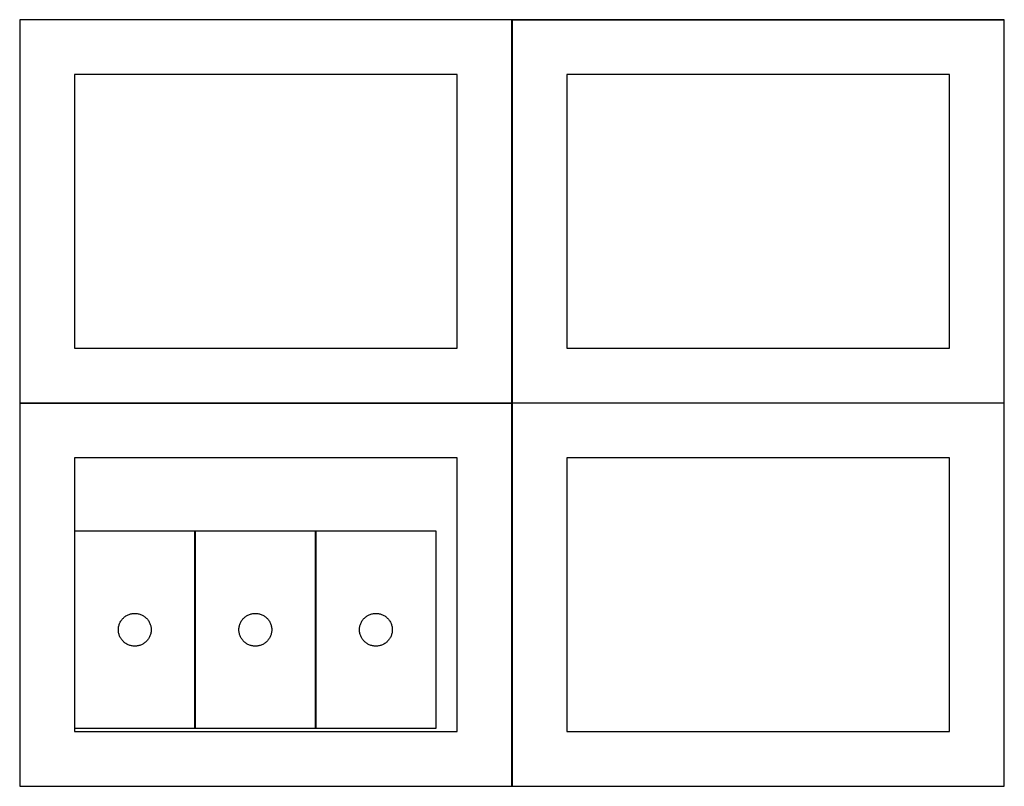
# Model space of a CAD drawing. Header units: millimetres. Extents: x 7 to 1493, y 7 to 2993.
# Tile 3 of 20: x 7 to 907, y 707 to 1407. Entities that reach past the tile are written whole.
import ezdxf

# ---------------------------------------------------------------- set-up
doc = ezdxf.new("R2010")
doc.units = ezdxf.units.MM
doc.layers.add('COMMON', color=5, linetype='CONTINUOUS', true_color=0x0000ff)
doc.layers.add('CUT', color=7, linetype='CONTINUOUS', true_color=0x000000)

msp = doc.modelspace()

# ---------------------------------------------------------------- linework, layer by layer
at = {"layer": 'COMMON'}
for p, q in [((456.524735, 1407.224784), (6.636257, 1407.224784)), ((456.624736, 1057.124783), (456.624736, 1407.124783)), ((456.836258, 1407.224783), (906.724736, 1407.224783)), ((6.524735, 1057.024782), (456.524735, 1057.024782)), ((456.624735, 1056.924782), (456.624735, 706.924782)), ((906.724736, 1057.024783), (456.724736, 1057.024783)), ((166.864862, 939.916673), (166.864862, 759.916673)), ((277.064863, 939.916673), (277.064863, 759.916673))]:
    msp.add_line(p, q, dxfattribs=at)
at = {"layer": 'CUT'}
for p, q in [((456.524735, 1407.124783), (6.524735, 1407.124783)), ((6.524735, 1407.124783), (6.524735, 1057.124783)), ((456.524735, 1057.124783), (456.524735, 1407.124783)), ((906.724736, 1407.124783), (456.724736, 1407.124783)), ((456.724736, 1407.124783), (456.724736, 1057.124783)), ((906.724736, 1057.124783), (906.724736, 1407.124783)), ((406.524735, 1357.124783), (56.524735, 1357.124783)), ((56.524735, 1357.124783), (56.524735, 1107.124783)), ((406.524735, 1107.124783), (406.524735, 1357.124783)), ((856.724736, 1357.124783), (506.724736, 1357.124783)), ((506.724736, 1357.124783), (506.724736, 1107.124783)), ((856.724736, 1107.124783), (856.724736, 1357.124783)), ((56.524735, 1107.124783), (406.524735, 1107.124783)), ((506.724736, 1107.124783), (856.724736, 1107.124783)), ((6.524735, 1057.124783), (456.524735, 1057.124783)), ((456.524735, 1056.924782), (6.524735, 1056.924782)), ((6.524735, 1056.924782), (6.524735, 706.924782)), ((456.524735, 706.924782), (456.524735, 1056.924782)), ((456.724736, 1057.124783), (906.724736, 1057.124783)), ((906.724736, 1056.924782), (456.724736, 1056.924782)), ((456.724736, 1056.924782), (456.724736, 706.924782)), ((906.724736, 706.924782), (906.724736, 1056.924782)), ((406.524735, 1006.924782), (56.524735, 1006.924782)), ((56.524735, 1006.924782), (56.524735, 756.924782)), ((406.524735, 756.924782), (406.524735, 1006.924782)), ((856.724736, 1006.924782), (506.724736, 1006.924782)), ((506.724736, 1006.924782), (506.724736, 756.924782)), ((856.724736, 756.924782), (856.724736, 1006.924782)), ((166.764862, 939.916673), (56.764862, 939.916673)), ((56.764862, 939.916673), (56.764862, 759.916673)), ((166.764862, 759.916673), (166.764862, 939.916673)), ((276.964863, 939.916673), (166.964863, 939.916673)), ((166.964863, 939.916673), (166.964863, 759.916673)), ((276.964863, 759.916673), (276.964863, 939.916673)), ((387.164864, 939.916673), (277.164864, 939.916673)), ((277.164864, 939.916673), (277.164864, 759.916673)), ((387.164864, 759.916673), (387.164864, 939.916673)), ((106.473581, 863.952426), (107.20314, 864.206204)), ((107.20314, 864.206204), (107.944795, 864.422089)), ((107.944795, 864.422089), (108.696581, 864.599509)), ((108.696581, 864.599509), (109.456503, 864.737992)), ((109.456503, 864.737992), (110.222547, 864.837172)), ((110.222547, 864.837172), (110.992681, 864.896785)), ((110.992681, 864.896785), (111.764862, 864.916673)), ((111.764862, 864.916673), (112.537043, 864.896785)), ((112.537043, 864.896785), (113.307177, 864.837172)), ((113.307177, 864.837172), (114.073221, 864.737992)), ((114.073221, 864.737992), (114.833143, 864.599509)), ((114.833143, 864.599509), (115.584929, 864.422089)), ((115.584929, 864.422089), (116.326585, 864.206204)), ((116.326585, 864.206204), (117.056143, 863.952426)), ((216.673582, 863.952426), (217.403141, 864.206204)), ((217.403141, 864.206204), (218.144796, 864.422089)), ((218.144796, 864.422089), (218.896582, 864.599509)), ((218.896582, 864.599509), (219.656504, 864.737992)), ((219.656504, 864.737992), (220.422548, 864.837172)), ((220.422548, 864.837172), (221.192682, 864.896785)), ((221.192682, 864.896785), (221.964863, 864.916673)), ((221.964863, 864.916673), (222.737044, 864.896785)), ((222.737044, 864.896785), (223.507178, 864.837172)), ((223.507178, 864.837172), (224.273222, 864.737992)), ((224.273222, 864.737992), (225.033144, 864.599509)), ((225.033144, 864.599509), (225.78493, 864.422089)), ((225.78493, 864.422089), (226.526586, 864.206204)), ((226.526586, 864.206204), (227.256144, 863.952426)), ((326.873583, 863.952426), (327.603142, 864.206204)), ((327.603142, 864.206204), (328.344797, 864.422089)), ((328.344797, 864.422089), (329.096583, 864.599509)), ((329.096583, 864.599509), (329.856505, 864.737992)), ((329.856505, 864.737992), (330.622549, 864.837172)), ((330.622549, 864.837172), (331.392683, 864.896785)), ((331.392683, 864.896785), (332.164864, 864.916673)), ((332.164864, 864.916673), (332.937045, 864.896785)), ((332.937045, 864.896785), (333.707179, 864.837172)), ((333.707179, 864.837172), (334.473223, 864.737992)), ((334.473223, 864.737992), (335.233145, 864.599509)), ((335.233145, 864.599509), (335.984931, 864.422089)), ((335.984931, 864.422089), (336.726587, 864.206204)), ((336.726587, 864.206204), (337.456145, 863.952426)), ((97.597524, 854.844809), (97.870003, 855.567592)), ((97.870003, 855.567592), (98.179328, 856.275389)), ((98.179328, 856.275389), (98.52468, 856.966325)), ((98.52468, 856.966325), (98.905143, 857.638565)), ((98.905143, 857.638565), (99.319707, 858.290329)), ((99.319707, 858.290329), (99.767273, 858.919888)), ((99.767273, 858.919888), (100.246655, 859.525571)), ((100.246655, 859.525571), (100.756582, 860.105774)), ((100.756582, 860.105774), (101.2957, 860.658956)), ((101.2957, 860.658956), (101.86258, 861.183652)), ((101.86258, 861.183652), (102.45572, 861.678471)), ((102.45572, 861.678471), (103.073546, 862.142099)), ((103.073546, 862.142099), (103.714419, 862.573307)), ((103.714419, 862.573307), (104.376641, 862.970952)), ((104.376641, 862.970952), (105.058455, 863.33398)), ((105.058455, 863.33398), (105.758053, 863.661427)), ((105.758053, 863.661427), (106.473581, 863.952426)), ((117.056143, 863.952426), (117.771671, 863.661427)), ((117.771671, 863.661427), (118.471269, 863.33398)), ((118.471269, 863.33398), (119.153083, 862.970952)), ((119.153083, 862.970952), (119.815305, 862.573307)), ((119.815305, 862.573307), (120.456179, 862.142099)), ((120.456179, 862.142099), (121.074004, 861.678471)), ((121.074004, 861.678471), (121.667144, 861.183652)), ((121.667144, 861.183652), (122.234024, 860.658956)), ((122.234024, 860.658956), (122.773143, 860.105774)), ((122.773143, 860.105774), (123.283069, 859.525571)), ((123.283069, 859.525571), (123.762451, 858.919888)), ((123.762451, 858.919888), (124.210017, 858.290329)), ((124.210017, 858.290329), (124.624581, 857.638565)), ((124.624581, 857.638565), (125.005044, 856.966325)), ((125.005044, 856.966325), (125.350396, 856.275389)), ((125.350396, 856.275389), (125.659722, 855.567592)), ((125.659722, 855.567592), (125.9322, 854.844809)), ((207.797525, 854.844809), (208.070004, 855.567592)), ((208.070004, 855.567592), (208.379329, 856.275389)), ((208.379329, 856.275389), (208.724681, 856.966325)), ((208.724681, 856.966325), (209.105144, 857.638565)), ((209.105144, 857.638565), (209.519708, 858.290329)), ((209.519708, 858.290329), (209.967274, 858.919888)), ((209.967274, 858.919888), (210.446656, 859.525571)), ((210.446656, 859.525571), (210.956583, 860.105774)), ((210.956583, 860.105774), (211.495701, 860.658956)), ((211.495701, 860.658956), (212.062581, 861.183652)), ((212.062581, 861.183652), (212.655721, 861.678471)), ((212.655721, 861.678471), (213.273547, 862.142099)), ((213.273547, 862.142099), (213.91442, 862.573307)), ((213.91442, 862.573307), (214.576642, 862.970952)), ((214.576642, 862.970952), (215.258456, 863.33398)), ((215.258456, 863.33398), (215.958054, 863.661427)), ((215.958054, 863.661427), (216.673582, 863.952426)), ((227.256144, 863.952426), (227.971672, 863.661427)), ((227.971672, 863.661427), (228.67127, 863.33398)), ((228.67127, 863.33398), (229.353084, 862.970952)), ((229.353084, 862.970952), (230.015306, 862.573307)), ((230.015306, 862.573307), (230.65618, 862.142099)), ((230.65618, 862.142099), (231.274005, 861.678471)), ((231.274005, 861.678471), (231.867145, 861.183652)), ((231.867145, 861.183652), (232.434025, 860.658956)), ((232.434025, 860.658956), (232.973144, 860.105774)), ((232.973144, 860.105774), (233.48307, 859.525571)), ((233.48307, 859.525571), (233.962452, 858.919888)), ((233.962452, 858.919888), (234.410018, 858.290329)), ((234.410018, 858.290329), (234.824582, 857.638565)), ((234.824582, 857.638565), (235.205045, 856.966325)), ((235.205045, 856.966325), (235.550397, 856.275389)), ((235.550397, 856.275389), (235.859723, 855.567592)), ((235.859723, 855.567592), (236.132201, 854.844809)), ((317.997526, 854.844809), (318.270005, 855.567592)), ((318.270005, 855.567592), (318.57933, 856.275389)), ((318.57933, 856.275389), (318.924682, 856.966325)), ((318.924682, 856.966325), (319.305145, 857.638565)), ((319.305145, 857.638565), (319.719709, 858.290329)), ((319.719709, 858.290329), (320.167275, 858.919888)), ((320.167275, 858.919888), (320.646657, 859.525571)), ((320.646657, 859.525571), (321.156584, 860.105774)), ((321.156584, 860.105774), (321.695702, 860.658956)), ((321.695702, 860.658956), (322.262582, 861.183652)), ((322.262582, 861.183652), (322.855722, 861.678471)), ((322.855722, 861.678471), (323.473548, 862.142099)), ((323.473548, 862.142099), (324.114421, 862.573307)), ((324.114421, 862.573307), (324.776643, 862.970952)), ((324.776643, 862.970952), (325.458457, 863.33398)), ((325.458457, 863.33398), (326.158055, 863.661427)), ((326.158055, 863.661427), (326.873583, 863.952426)), ((337.456145, 863.952426), (338.171673, 863.661427)), ((338.171673, 863.661427), (338.871271, 863.33398)), ((338.871271, 863.33398), (339.553085, 862.970952)), ((339.553085, 862.970952), (340.215307, 862.573307)), ((340.215307, 862.573307), (340.856181, 862.142099)), ((340.856181, 862.142099), (341.474006, 861.678471)), ((341.474006, 861.678471), (342.067146, 861.183652)), ((342.067146, 861.183652), (342.634026, 860.658956)), ((342.634026, 860.658956), (343.173145, 860.105774)), ((343.173145, 860.105774), (343.683071, 859.525571)), ((343.683071, 859.525571), (344.162453, 858.919888)), ((344.162453, 858.919888), (344.610019, 858.290329)), ((344.610019, 858.290329), (345.024583, 857.638565)), ((345.024583, 857.638565), (345.405046, 856.966325)), ((345.405046, 856.966325), (345.750398, 856.275389)), ((345.750398, 856.275389), (346.059724, 855.567592)), ((346.059724, 855.567592), (346.332202, 854.844809)), ((96.769835, 850.302892), (96.809599, 851.074305)), ((96.769835, 849.530455), (96.769835, 850.302892)), ((96.809599, 848.759042), (96.769835, 849.530455)), ((96.809599, 851.074305), (96.889022, 851.842649)), ((96.889022, 847.990698), (96.809599, 848.759042)), ((96.889022, 851.842649), (97.007893, 852.605885)), ((97.007893, 847.227462), (96.889022, 847.990698)), ((97.007893, 852.605885), (97.165896, 853.36199)), ((97.165896, 846.471357), (97.007893, 847.227462)), ((97.165896, 853.36199), (97.362614, 854.108958)), ((97.362614, 845.724389), (97.165896, 846.471357)), ((97.362614, 854.108958), (97.597524, 854.844809)), ((125.9322, 854.844809), (126.16711, 854.108958)), ((126.16711, 854.108958), (126.363828, 853.36199)), ((126.363828, 846.471357), (126.16711, 845.724389)), ((126.363828, 853.36199), (126.521831, 852.605885)), ((126.521831, 847.227462), (126.363828, 846.471357)), ((126.521831, 852.605885), (126.640702, 851.842649)), ((126.640702, 847.990698), (126.521831, 847.227462)), ((126.640702, 851.842649), (126.720125, 851.074305)), ((126.720125, 848.759042), (126.640702, 847.990698)), ((126.720125, 851.074305), (126.759889, 850.302892)), ((126.759889, 849.530455), (126.720125, 848.759042)), ((126.759889, 850.302892), (126.759889, 849.530455)), ((206.969836, 850.302892), (207.0096, 851.074305)), ((206.969836, 849.530455), (206.969836, 850.302892)), ((207.0096, 848.759042), (206.969836, 849.530455)), ((207.0096, 851.074305), (207.089023, 851.842649)), ((207.089023, 847.990698), (207.0096, 848.759042)), ((207.089023, 851.842649), (207.207894, 852.605885)), ((207.207894, 847.227462), (207.089023, 847.990698)), ((207.207894, 852.605885), (207.365897, 853.36199)), ((207.365897, 846.471357), (207.207894, 847.227462)), ((207.365897, 853.36199), (207.562615, 854.108958)), ((207.562615, 845.724389), (207.365897, 846.471357)), ((207.562615, 854.108958), (207.797525, 854.844809)), ((236.132201, 854.844809), (236.367111, 854.108958)), ((236.367111, 854.108958), (236.563829, 853.36199)), ((236.563829, 846.471357), (236.367111, 845.724389)), ((236.563829, 853.36199), (236.721832, 852.605885)), ((236.721832, 847.227462), (236.563829, 846.471357)), ((236.721832, 852.605885), (236.840703, 851.842649)), ((236.840703, 847.990698), (236.721832, 847.227462)), ((236.840703, 851.842649), (236.920126, 851.074305)), ((236.920126, 848.759042), (236.840703, 847.990698)), ((236.920126, 851.074305), (236.95989, 850.302892)), ((236.95989, 849.530455), (236.920126, 848.759042)), ((236.95989, 850.302892), (236.95989, 849.530455)), ((317.169837, 850.302892), (317.209601, 851.074305)), ((317.169837, 849.530455), (317.169837, 850.302892)), ((317.209601, 848.759042), (317.169837, 849.530455)), ((317.209601, 851.074305), (317.289024, 851.842649)), ((317.289024, 847.990698), (317.209601, 848.759042)), ((317.289024, 851.842649), (317.407895, 852.605885)), ((317.407895, 847.227462), (317.289024, 847.990698)), ((317.407895, 852.605885), (317.565898, 853.36199)), ((317.565898, 846.471357), (317.407895, 847.227462)), ((317.565898, 853.36199), (317.762616, 854.108958)), ((317.762616, 845.724389), (317.565898, 846.471357)), ((317.762616, 854.108958), (317.997526, 854.844809)), ((346.332202, 854.844809), (346.567112, 854.108958)), ((346.567112, 854.108958), (346.76383, 853.36199)), ((346.76383, 846.471357), (346.567112, 845.724389)), ((346.76383, 853.36199), (346.921833, 852.605885)), ((346.921833, 847.227462), (346.76383, 846.471357)), ((346.921833, 852.605885), (347.040704, 851.842649)), ((347.040704, 847.990698), (346.921833, 847.227462)), ((347.040704, 851.842649), (347.120127, 851.074305)), ((347.120127, 848.759042), (347.040704, 847.990698)), ((347.120127, 851.074305), (347.159891, 850.302892)), ((347.159891, 849.530455), (347.120127, 848.759042)), ((347.159891, 850.302892), (347.159891, 849.530455)), ((97.597524, 844.988538), (97.362614, 845.724389)), ((97.870003, 844.265755), (97.597524, 844.988538)), ((98.179328, 843.557958), (97.870003, 844.265755)), ((98.52468, 842.867022), (98.179328, 843.557958)), ((98.905143, 842.194781), (98.52468, 842.867022)), ((99.319707, 841.543018), (98.905143, 842.194781)), ((99.767273, 840.913459), (99.319707, 841.543018)), ((100.246655, 840.307776), (99.767273, 840.913459)), ((100.756582, 839.727573), (100.246655, 840.307776)), ((101.2957, 839.174391), (100.756582, 839.727573)), ((101.86258, 838.649694), (101.2957, 839.174391)), ((102.45572, 838.154876), (101.86258, 838.649694)), ((103.073546, 837.691248), (102.45572, 838.154876)), ((103.714419, 837.26004), (103.073546, 837.691248)), ((104.376641, 836.862395), (103.714419, 837.26004)), ((119.815305, 837.26004), (119.153083, 836.862395)), ((120.456179, 837.691248), (119.815305, 837.26004)), ((121.074004, 838.154876), (120.456179, 837.691248)), ((121.667144, 838.649694), (121.074004, 838.154876)), ((122.234024, 839.174391), (121.667144, 838.649694)), ((122.773143, 839.727573), (122.234024, 839.174391)), ((123.283069, 840.307776), (122.773143, 839.727573)), ((123.762451, 840.913459), (123.283069, 840.307776)), ((124.210017, 841.543018), (123.762451, 840.913459)), ((124.624581, 842.194781), (124.210017, 841.543018)), ((125.005044, 842.867022), (124.624581, 842.194781)), ((125.350396, 843.557958), (125.005044, 842.867022)), ((125.659722, 844.265755), (125.350396, 843.557958)), ((125.9322, 844.988538), (125.659722, 844.265755)), ((126.16711, 845.724389), (125.9322, 844.988538)), ((207.797525, 844.988538), (207.562615, 845.724389)), ((208.070004, 844.265755), (207.797525, 844.988538)), ((208.379329, 843.557958), (208.070004, 844.265755)), ((208.724681, 842.867022), (208.379329, 843.557958)), ((209.105144, 842.194781), (208.724681, 842.867022)), ((209.519708, 841.543018), (209.105144, 842.194781)), ((209.967274, 840.913459), (209.519708, 841.543018)), ((210.446656, 840.307776), (209.967274, 840.913459)), ((210.956583, 839.727573), (210.446656, 840.307776)), ((211.495701, 839.174391), (210.956583, 839.727573)), ((212.062581, 838.649694), (211.495701, 839.174391)), ((212.655721, 838.154876), (212.062581, 838.649694)), ((213.273547, 837.691248), (212.655721, 838.154876)), ((213.91442, 837.26004), (213.273547, 837.691248)), ((214.576642, 836.862395), (213.91442, 837.26004)), ((230.015306, 837.26004), (229.353084, 836.862395)), ((230.65618, 837.691248), (230.015306, 837.26004)), ((231.274005, 838.154876), (230.65618, 837.691248)), ((231.867145, 838.649694), (231.274005, 838.154876)), ((232.434025, 839.174391), (231.867145, 838.649694)), ((232.973144, 839.727573), (232.434025, 839.174391)), ((233.48307, 840.307776), (232.973144, 839.727573)), ((233.962452, 840.913459), (233.48307, 840.307776)), ((234.410018, 841.543018), (233.962452, 840.913459)), ((234.824582, 842.194781), (234.410018, 841.543018)), ((235.205045, 842.867022), (234.824582, 842.194781)), ((235.550397, 843.557958), (235.205045, 842.867022)), ((235.859723, 844.265755), (235.550397, 843.557958)), ((236.132201, 844.988538), (235.859723, 844.265755)), ((236.367111, 845.724389), (236.132201, 844.988538)), ((317.997526, 844.988538), (317.762616, 845.724389)), ((318.270005, 844.265755), (317.997526, 844.988538)), ((318.57933, 843.557958), (318.270005, 844.265755)), ((318.924682, 842.867022), (318.57933, 843.557958)), ((319.305145, 842.194781), (318.924682, 842.867022)), ((319.719709, 841.543018), (319.305145, 842.194781)), ((320.167275, 840.913459), (319.719709, 841.543018)), ((320.646657, 840.307776), (320.167275, 840.913459)), ((321.156584, 839.727573), (320.646657, 840.307776)), ((321.695702, 839.174391), (321.156584, 839.727573)), ((322.262582, 838.649694), (321.695702, 839.174391)), ((322.855722, 838.154876), (322.262582, 838.649694)), ((323.473548, 837.691248), (322.855722, 838.154876)), ((324.114421, 837.26004), (323.473548, 837.691248)), ((324.776643, 836.862395), (324.114421, 837.26004)), ((340.215307, 837.26004), (339.553085, 836.862395)), ((340.856181, 837.691248), (340.215307, 837.26004)), ((341.474006, 838.154876), (340.856181, 837.691248)), ((342.067146, 838.649694), (341.474006, 838.154876)), ((342.634026, 839.174391), (342.067146, 838.649694)), ((343.173145, 839.727573), (342.634026, 839.174391)), ((343.683071, 840.307776), (343.173145, 839.727573)), ((344.162453, 840.913459), (343.683071, 840.307776)), ((344.610019, 841.543018), (344.162453, 840.913459)), ((345.024583, 842.194781), (344.610019, 841.543018)), ((345.405046, 842.867022), (345.024583, 842.194781)), ((345.750398, 843.557958), (345.405046, 842.867022)), ((346.059724, 844.265755), (345.750398, 843.557958)), ((346.332202, 844.988538), (346.059724, 844.265755)), ((346.567112, 845.724389), (346.332202, 844.988538)), ((105.058455, 836.499367), (104.376641, 836.862395)), ((105.758053, 836.17192), (105.058455, 836.499367)), ((106.473581, 835.880921), (105.758053, 836.17192)), ((107.20314, 835.627143), (106.473581, 835.880921)), ((107.944795, 835.411258), (107.20314, 835.627143)), ((108.696581, 835.233838), (107.944795, 835.411258)), ((109.456503, 835.095355), (108.696581, 835.233838)), ((110.222547, 834.996175), (109.456503, 835.095355)), ((110.992681, 834.936562), (110.222547, 834.996175)), ((111.764862, 834.916673), (110.992681, 834.936562)), ((112.537043, 834.936562), (111.764862, 834.916673)), ((113.307177, 834.996175), (112.537043, 834.936562)), ((114.073221, 835.095355), (113.307177, 834.996175)), ((114.833143, 835.233838), (114.073221, 835.095355)), ((115.584929, 835.411258), (114.833143, 835.233838)), ((116.326585, 835.627143), (115.584929, 835.411258)), ((117.056143, 835.880921), (116.326585, 835.627143)), ((117.771671, 836.17192), (117.056143, 835.880921)), ((118.471269, 836.499367), (117.771671, 836.17192)), ((119.153083, 836.862395), (118.471269, 836.499367)), ((215.258456, 836.499367), (214.576642, 836.862395)), ((215.958054, 836.17192), (215.258456, 836.499367)), ((216.673582, 835.880921), (215.958054, 836.17192)), ((217.403141, 835.627143), (216.673582, 835.880921)), ((218.144796, 835.411258), (217.403141, 835.627143)), ((218.896582, 835.233838), (218.144796, 835.411258)), ((219.656504, 835.095355), (218.896582, 835.233838)), ((220.422548, 834.996175), (219.656504, 835.095355)), ((221.192682, 834.936562), (220.422548, 834.996175)), ((221.964863, 834.916673), (221.192682, 834.936562)), ((222.737044, 834.936562), (221.964863, 834.916673)), ((223.507178, 834.996175), (222.737044, 834.936562)), ((224.273222, 835.095355), (223.507178, 834.996175)), ((225.033144, 835.233838), (224.273222, 835.095355)), ((225.78493, 835.411258), (225.033144, 835.233838)), ((226.526586, 835.627143), (225.78493, 835.411258)), ((227.256144, 835.880921), (226.526586, 835.627143)), ((227.971672, 836.17192), (227.256144, 835.880921)), ((228.67127, 836.499367), (227.971672, 836.17192)), ((229.353084, 836.862395), (228.67127, 836.499367)), ((325.458457, 836.499367), (324.776643, 836.862395)), ((326.158055, 836.17192), (325.458457, 836.499367)), ((326.873583, 835.880921), (326.158055, 836.17192)), ((327.603142, 835.627143), (326.873583, 835.880921)), ((328.344797, 835.411258), (327.603142, 835.627143)), ((329.096583, 835.233838), (328.344797, 835.411258)), ((329.856505, 835.095355), (329.096583, 835.233838)), ((330.622549, 834.996175), (329.856505, 835.095355)), ((331.392683, 834.936562), (330.622549, 834.996175)), ((332.164864, 834.916673), (331.392683, 834.936562)), ((332.937045, 834.936562), (332.164864, 834.916673)), ((333.707179, 834.996175), (332.937045, 834.936562)), ((334.473223, 835.095355), (333.707179, 834.996175)), ((335.233145, 835.233838), (334.473223, 835.095355)), ((335.984931, 835.411258), (335.233145, 835.233838)), ((336.726587, 835.627143), (335.984931, 835.411258)), ((337.456145, 835.880921), (336.726587, 835.627143)), ((338.171673, 836.17192), (337.456145, 835.880921)), ((338.871271, 836.499367), (338.171673, 836.17192)), ((339.553085, 836.862395), (338.871271, 836.499367)), ((56.524735, 756.924782), (406.524735, 756.924782)), ((56.764862, 759.916673), (166.764862, 759.916673)), ((166.964863, 759.916673), (276.964863, 759.916673)), ((277.164864, 759.916673), (387.164864, 759.916673)), ((506.724736, 756.924782), (856.724736, 756.924782)), ((6.524735, 706.924782), (456.524735, 706.924782)), ((456.724736, 706.924782), (906.724736, 706.924782))]:
    msp.add_line(p, q, dxfattribs=at)

doc.saveas('drawing.dxf')
